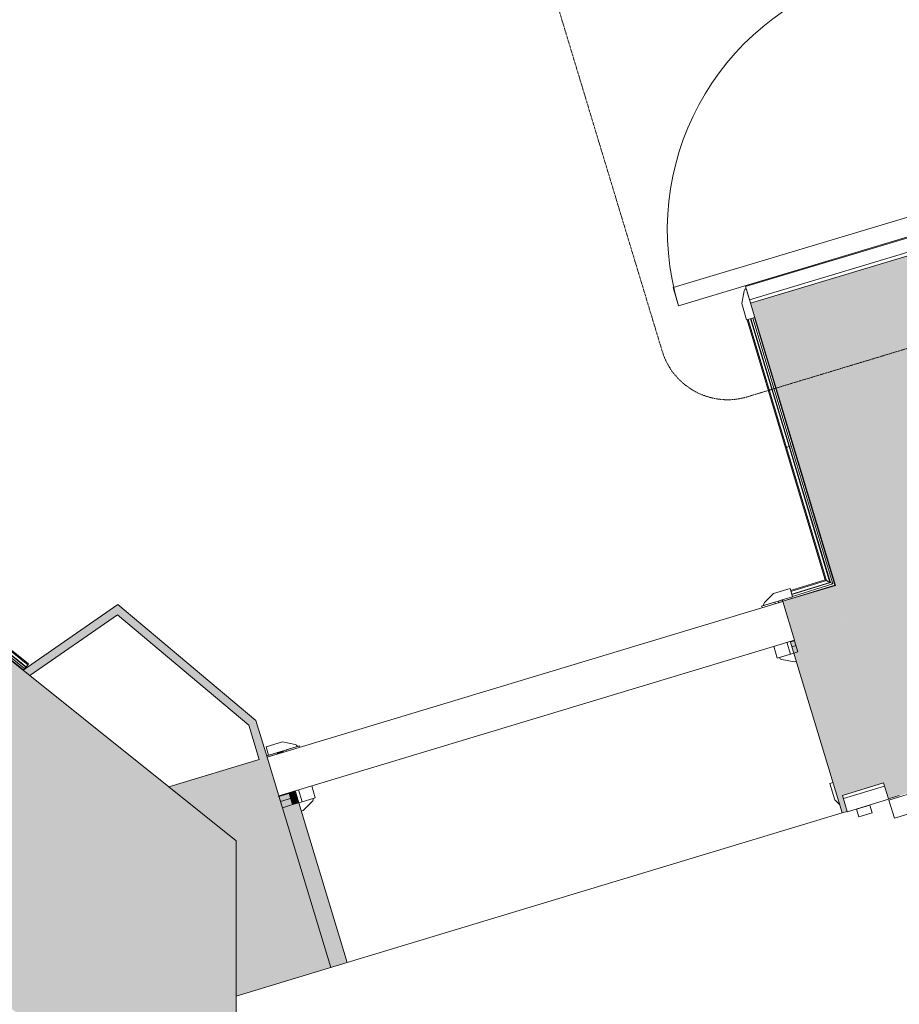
# Model space of a CAD drawing. Header units: millimetres. Extents: x -22631 to 93968, y -17976 to 24175.
# Tile 11 of 19: x -1367 to 674, y -1108 to 1178. Entities that reach past the tile are written whole.
import ezdxf

# ---------------------------------------------------------------- set-up
doc = ezdxf.new("R2010")
doc.units = ezdxf.units.MM
doc.linetypes.add('Hidden2', pattern=[3, 2, -1])
for name, color, linetype, lineweight in [('A-ANNO-SYMB', 150, 'Continuous', 9), ('A-DOOR', 31, 'Continuous', 9), ('A-DOOR-FRAM', 31, 'Continuous', 18), ('A-GLAZ', 151, 'Continuous', 9), ('A-WALL', 113, 'Continuous', 9), ('A-WALL-FNSH', 113, 'Continuous', 18), ('A-WALL-PATT', 111, 'Continuous', 18), ('I-WALL', 2, 'Continuous', 9)]:
    doc.layers.add(name, color=color, linetype=linetype, lineweight=lineweight)

# ---------------------------------------------------------------- blocks, each defined once
blk = doc.blocks.new('DKA_Door_Int_Sgl_RS_6VP_1 - 725 x 2110mm sgl Swing-V1-00_ Ground Intermediate Door Options - Dependent 1')
at = {"layer": 'A-DOOR'}
for p, q in [((-397.5, 70), (-357.5, 70)), ((-397.5, 50), (-397.5, 70)), ((-357.5, 70), (-331.5, 56)), ((343.4, 62.4), (357.5, 70)), ((357.5, 70), (397.5, 70)), ((397.5, 70), (397.5, 62.2)), ((-327.5, 50), (-362.5, 50)), ((-397.5, -70), (-397.5, -50)), ((-362.5, -50), (-327.5, -50)), ((-331.5, -56), (-357.5, -70)), ((-357.5, -70), (-397.5, -70))]:
    blk.add_line(p, q, dxfattribs=at)
at = {"layer": 'A-DOOR', "lineweight": 18}
for p, q in [((276.5, -50), (320.5, -50)), ((276.5, -691), (276.5, -50)), ((320.5, -50), (320.5, -691)), ((320.5, -691), (276.5, -691))]:
    blk.add_line(p, q, dxfattribs=at)
at = {"layer": 'A-DOOR'}
for centre, radius, start, end in [((-335.5, 49), 8.06, 7.125, 60.2551), ((-335.5, -49), 8.06, 299.7449, 352.875), ((-335.5, -49), 8.06, 299.7449, 352.875), ((320.5, -50), 641, 180, 270)]:
    blk.add_arc(centre, radius, start, end, dxfattribs=at)
at = {"layer": 'A-DOOR-FRAM'}
for p, q in [((-354.5, 50), (-322.5, 50)), ((-354.5, -50), (-354.5, 50)), ((-322.5, 50), (-322.5, -50)), ((322.5, 50), (323.6, 50)), ((322.5, -50), (322.5, 50)), ((354.5, 50), (354.5, -50)), ((-322.5, 28), (-303.5, 28)), ((-322.5, -4), (-322.5, 28)), ((-303.5, 28), (-303.5, -4)), ((303.5, 28), (322.5, 28)), ((303.5, -4), (303.5, 28)), ((322.5, 28), (322.5, -4)), ((-303.5, -4), (-322.5, -4)), ((322.5, -4), (303.5, -4)), ((-322.5, -50), (-354.5, -50)), ((323.3, -50), (322.5, -50))]:
    blk.add_line(p, q, dxfattribs=at)
blk = doc.blocks.new('DKA_Door_Int_Dbl_2x1VP_Glazed - 1310 x 2110mm Sgl Swing offset-6792927-00_ Ground Intermediate Door Options - Dependent 1')
at = {"layer": 'A-DOOR', "color": 210, "lineweight": 18}
for p, q in [((-613, 462), (-613, -150)), ((-569, 462), (-613, 462)), ((-569, -150), (-569, 462)), ((569, 462), (569, -150)), ((613, 462), (569, 462)), ((613, -150), (613, 462)), ((-613, -150), (-569, -150)), ((569, -150), (613, -150))]:
    blk.add_line(p, q, dxfattribs=at)
at = {"layer": 'A-DOOR', "color": 6}
for p, q in [((-650, 320), (-690, 320)), ((-690, 320), (-690, 300)), ((-624, 306), (-650, 320)), ((650, 320), (624, 306)), ((690, 320), (650, 320)), ((690, 300), (690, 320)), ((-655, 300), (-620, 300)), ((-647, 300), (-647, -300)), ((620, 300), (655, 300)), ((647, 300), (647, -300)), ((-690, -300), (-690, -320)), ((-620, -300), (-655, -300)), ((-650, -320), (-624, -306)), ((655, -300), (620, -300)), ((624, -306), (650, -320)), ((690, -320), (690, -300)), ((-690, -320), (-650, -320)), ((650, -320), (690, -320))]:
    blk.add_line(p, q, dxfattribs=at)
for centre, radius, start, end in [((-613, -150), 612, 360, 90), ((613, -150), 612, 90, 180), ((-628, 299), 8.06, 7.125, 60.2551), ((-628, 299), 8.06, 7.125, 60.2551), ((628, 299), 8.06, 119.7449, 172.875), ((628, 299), 8.06, 119.7449, 172.875), ((-628, -299), 8.06, 299.7449, 352.875), ((-628, -299), 8.06, 299.7449, 352.875), ((628, -299), 8.06, 187.125, 240.2551), ((628, -299), 8.06, 187.125, 240.2551)]:
    blk.add_arc(centre, radius, start, end, dxfattribs=at)
at = {"layer": 'A-DOOR-FRAM', "color": 210}
for p, q in [((-615, 300), (-647, 300)), ((-647, 300), (-647, -300)), ((-615, -300), (-615, 300)), ((647, 300), (615, 300)), ((615, 300), (615, -300)), ((647, -300), (647, 300)), ((-596, -196), (-615, -196)), ((-615, -196), (-615, -228)), ((-596, -228), (-596, -196)), ((596, -196), (596, -228)), ((615, -196), (596, -196)), ((615, -228), (615, -196)), ((-615, -228), (-596, -228)), ((596, -228), (615, -228)), ((-647, -300), (-615, -300)), ((615, -300), (647, -300))]:
    blk.add_line(p, q, dxfattribs=at)
blk = doc.blocks.new('Internal Window - Internal Window-4972287-00_ Ground Intermediate Door Options - Dependent 1')
at = {"layer": 'A-GLAZ'}
for p, q in [((-625, 255), (625, 255)), ((-625, 161.2), (-625, 255)), ((625, 255), (625, 161.2)), ((625, 161.2), (-625, 161.2))]:
    blk.add_line(p, q, dxfattribs=at)
blk = doc.blocks.new('Basic Wall _ Int - Existing Skirting - ___-4246581-00_ Ground Intermediate Door Options - Dependent 1')
at = {"layer": 'I-WALL'}
for p, q in [((409.6, 184.3), (320.3, 481.1)), ((322.6, 481.8), (411.9, 185)), ((417.9, 186.8), (328.7, 483.7)), ((418.6, 187), (329.4, 483.9)), ((333.8, 485.2), (423, 188.3)), ((426.8, 189.5), (337.6, 486.3))]:
    blk.add_line(p, q, dxfattribs=at)
blk = doc.blocks.new('Basic Wall _ Int - Existing Skirting - ___-4246645-00_ Ground Intermediate Door Options - Dependent 1')
at = {"layer": 'I-WALL'}
for p, q in [((403.4, -171.7), (524.2, -134.7)), ((421.4, -147.4), (501.8, -122.7)), ((504.8, -124.3), (422.1, -149.6)), ((423.9, -155.7), (512.7, -128.5)), ((424.1, -156.4), (513.6, -129)), ((519.3, -132), (425.4, -160.8)), ((501.8, -122.7), (504.8, -124.3)), ((512.7, -128.5), (513.6, -129)), ((513.6, -129), (519.3, -132)), ((403.4, -171.7), (402.5, -168.8))]:
    blk.add_line(p, q, dxfattribs=at)
at = {"layer": 'I-WALL', "flags": 128}
blk.add_lwpolyline([(504.8, -124.3), (505.2, -124.5), (506.3, -125.1), (508, -126), (510.2, -127.2), (512.7, -128.5)], dxfattribs=at)
blk = doc.blocks.new('Basic Wall _ Int - Existing Skirting - ___-4246729-00_ Ground Intermediate Door Options - Dependent 1')
at = {"layer": 'I-WALL'}
for p, q in [((-2571.8, 660.9), (-2571.3, 663.5)), ((-2571.3, 663.5), (-1347.1, -317.6)), ((-2575.4, 643.7), (-1358.3, -331.6)), ((-2574.5, 648.1), (-2573.4, 653.1)), ((-1355.8, -328.5), (-2574.5, 648.1)), ((-2573.4, 653.1), (-2573.3, 653.9)), ((-2573.4, 653.1), (-1353, -325)), ((-2573.3, 653.9), (-1352.5, -324.4)), ((-1348.6, -319.5), (-2571.8, 660.9)), ((-1352.5, -324.4), (-1348.6, -319.5)), ((-1347.1, -317.6), (-1348.6, -319.5)), ((-1355.8, -328.5), (-1358.3, -331.6)), ((-1353, -325), (-1355.8, -328.5)), ((-1352.5, -324.4), (-1353, -325))]:
    blk.add_line(p, q, dxfattribs=at)
at = {"layer": 'I-WALL', "flags": 128}
blk.add_lwpolyline([(-2573.3, 653.9), (-2572.8, 656.1), (-2572.4, 658.1), (-2572.1, 659.5), (-2571.9, 660.5), (-2571.8, 660.9), (-2571.8, 660.9)], dxfattribs=at)
blk = doc.blocks.new('Basic Wall _ Int - Existing Skirting - ___-4549477-00_ Ground Intermediate Door Options - Dependent 1')
at = {"layer": 'I-WALL'}
for p, q in [((409.6, 184.3), (411.9, 185)), ((501.8, -122.7), (409.6, 184.3)), ((412.2, 185.1), (411.9, 185)), ((411.9, 185), (504.8, -124.3)), ((413, 185.3), (412.2, 185.1)), ((414.3, 185.7), (413, 185.3)), ((416, 186.2), (414.3, 185.7)), ((417.9, 186.8), (416, 186.2)), ((417.9, 186.8), (418.7, 187)), ((512.7, -128.5), (417.9, 186.8)), ((418.6, 187), (423, 188.3)), ((513.6, -129), (418.6, 187)), ((519.3, -132), (423, 188.3)), ((524.2, -134.7), (426.8, 189.5)), ((504.8, -124.3), (501.8, -122.7)), ((513.6, -129), (512.7, -128.5)), ((519.3, -132), (513.6, -129))]:
    blk.add_line(p, q, dxfattribs=at)
at = {"layer": 'I-WALL', "flags": 128}
blk.add_lwpolyline([(512.7, -128.5), (510.2, -127.2), (508, -126), (506.3, -125.1), (505.2, -124.5), (504.8, -124.3)], dxfattribs=at)
blk = doc.blocks.new('Int - Opening - DKA - Lined - 1200 x 2110mm 2-5415662-00_ Ground Intermediate Door Options - Dependent 1')
at = {"layer": 'A-DOOR', "lineweight": 18}
for p, q in [((-595, 83), (-635, 83)), ((-635, 83), (-635, 63)), ((-569, 69), (-595, 83)), ((595, 83), (569, 69)), ((635, 83), (595, 83)), ((635, 63), (635, 83)), ((-600, 63), (-565, 63)), ((-560, 63), (-592, 63)), ((-592, 63), (-592, 59.4)), ((-560, 59.4), (-560, 63)), ((560, 63), (560, 59.4)), ((592, 63), (560, 63)), ((565, 63), (600, 63)), ((592, 59.4), (592, 63)), ((610, 63), (635, 63)), ((-592, -34.4), (-592, -63)), ((-560, -63), (-560, -34.4)), ((560, -34.4), (560, -63)), ((592, -63), (592, -34.4)), ((-592, -63), (-560, -63)), ((560, -63), (592, -63))]:
    blk.add_line(p, q, dxfattribs=at)
at = {"layer": 'A-DOOR'}
for p, q in [((-565, -63), (-600, -63)), ((600, -63), (565, -63)), ((-600, -83), (-595, -83)), ((-595, -83), (-569, -69)), ((569, -69), (595, -83)), ((595, -83), (600, -83))]:
    blk.add_line(p, q, dxfattribs=at)
at = {"layer": 'A-DOOR', "lineweight": 18}
for centre, start, end in [((-573, 62), 7.125, 60.2551), ((573, 62), 119.7449, 172.875)]:
    blk.add_arc(centre, 8.06, start, end, dxfattribs=at)
at = {"layer": 'A-DOOR'}
for centre, start, end in [((-573, -62), 299.7449, 352.875), ((573, -62), 187.125, 240.2551)]:
    blk.add_arc(centre, 8.06, start, end, dxfattribs=at)

msp = doc.modelspace()

# ---------------------------------------------------------------- hatches: boundary and pattern name
at = {"layer": 'A-WALL-PATT', "lineweight": 9}
h = msp.add_hatch(color=8, dxfattribs=at)
h.paths.add_polyline_path([(597.6, -375.4), (598.5, -375.2), (499.9, -49.1), (1073.9, 124.5), (903.1, 692.8), (328.5, 520.1), (569.6, -282.1)])
h.paths.add_polyline_path([(-48.5, 1774.7), (526.1, 1947.4), (354.7, 2517.8), (-271.8, 2517.8)])
for points in [[(-865.4, -1535.3), (-865.4, -727.9), (-2314.1, 433), (-3069.7, 231.3), (-990.5, -1435)], [(673.6, -623.4), (2224.2, -154.4), (2050.5, 419.9), (499.9, -49.1), (620.2, -446.8)], [(-1343.7, -344.6), (-1124.4, -192.4), (-1139.5, -179.7), (-1359.2, -332.2)], [(-809, -482.1), (-819.1, -448.8), (-1124.4, -192.4), (-1140.6, -203.6), (-835.7, -459.7)], [(-663.8, -1027.9), (-645.6, -1022.4), (-809, -482.1), (-835.7, -459.7), (-739.9, -776.2)], [(-622, -1015.2), (-607.7, -1010.9), (-719.9, -639.9), (-734.3, -644.2), (-694.3, -776.2)]]:
    msp.add_hatch(color=8, dxfattribs=at).paths.add_polyline_path(points)
h = msp.add_hatch(color=8, dxfattribs=at)
h.paths.add_polyline_path([(-865.4, -1088.8), (-663.8, -1027.9), (-811.5, -539.7), (-1021.2, -603.1), (-865.4, -727.9), (-865.4, -776.2)])
h.paths.add_polyline_path([(-645.6, -1022.4), (-622, -1015.2), (-742.5, -616.8), (-766.1, -624), (-720.1, -776.2)])
h.paths.add_polyline_path([(540.9, -663.5), (552.9, -659.9), (541.5, -622.7), (637.1, -593.5), (648.6, -631), (673.6, -623.4), (598.5, -375.2), (597.6, -375.4), (525.5, -135.4), (403.2, -172.3), (430.3, -262.1), (420.4, -265.1), (475.4, -446.8)])
at = {"layer": 'I-WALL'}
h = msp.add_hatch(color=8, dxfattribs=at)
h.paths.add_polyline_path([(-793.3, -534.2), (-769.7, -527.1), (-770.7, -523.6), (-794.3, -530.7)])
h.paths.add_polyline_path([(393.3, -175.3), (402.8, -172.3), (401.8, -169), (392.4, -172.3)])
h = msp.add_hatch(color=8, dxfattribs=at)
h.paths.add_polyline_path([(-765.7, -625.5), (-742.1, -618.4), (-742.5, -616.8), (-766.1, -624)])
h.paths.add_polyline_path([(420.9, -266.6), (430.3, -263.3), (430, -262.2), (420.4, -265.1)])
h = msp.add_hatch(color=8, dxfattribs=at)
h.paths.add_polyline_path([(-762.2, -637), (-738.6, -629.8), (-742.1, -618.4), (-765.7, -625.5)])
h.paths.add_polyline_path([(424.4, -278.1), (434, -275.2), (430.3, -263.8), (420.9, -266.6)])
h = msp.add_hatch(color=8, dxfattribs=at)
h.paths.add_polyline_path([(-757.9, -651.3), (-734.3, -644.2), (-738.6, -629.8), (-762.2, -637)])
h.paths.add_polyline_path([(428.7, -292.5), (438.3, -289.6), (434, -275.2), (424.4, -278.1), (425.6, -282.1)])
for points in [[(-769.7, -527.1), (-755.3, -522.7), (-756.4, -519.3), (-770.7, -523.6)], [(-742.1, -618.4), (-727.7, -614), (-728.2, -612.5), (-742.5, -616.8)], [(-738.6, -629.8), (-724.2, -625.5), (-727.7, -614), (-742.1, -618.4), (-740.4, -624)], [(-734.3, -644.2), (-719.9, -639.9), (-724.2, -625.5), (-738.6, -629.8)]]:
    msp.add_hatch(color=8, dxfattribs=at).paths.add_polyline_path(points)

# ---------------------------------------------------------------- linework, layer by layer
at = {"layer": 'A-ANNO-SYMB', "linetype": 'Hidden2'}
for p, q in [((123.4, 408.5), (-296.6, 1796.6)), ((992.6, 505.5), (321.3, 302.5))]:
    msp.add_line(p, q, dxfattribs=at)
msp.add_arc((275.4, 454.4), 158.8, 196.8348, 286.8259, dxfattribs=at)
at = {"layer": 'A-WALL', "color": 7, "lineweight": 18}
for p, q in [((903.1, 692.8), (328.5, 520.1)), ((-1021.2, -603.1), (-2575.6, 642.6)), ((328.5, 520.1), (525.5, -135.4)), ((525.5, -135.4), (403.2, -172.3)), ((-1139.5, -179.7), (-1359.2, -332.2)), ((-819.1, -448.8), (-1139.5, -179.7)), ((-1343.7, -344.6), (-1140.6, -203.6)), ((-1140.6, -203.6), (-835.7, -459.7)), ((420.4, -265.1), (540.9, -663.5)), ((420.9, -266.6), (430.5, -263.7)), ((430.5, -263.7), (430, -262.2)), ((-793.3, -534.2), (-819.1, -448.8)), ((-835.7, -459.7), (-811.5, -539.7)), ((-811.5, -539.7), (-1021.2, -603.1)), ((541.5, -622.7), (637.1, -593.5)), ((637.1, -593.5), (648.6, -631)), ((-727.7, -614), (-765.7, -625.5)), ((-727.7, -614), (-728.2, -612.5)), ((-765.7, -625.5), (-757.9, -651.3)), ((-734.3, -644.2), (-742.1, -618.4)), ((-734.3, -644.2), (-719.9, -639.9)), ((-607.7, -1010.9), (-719.9, -639.9)), ((552.9, -659.9), (541.5, -622.7)), ((648.6, -631), (673.6, -623.4)), ((540.9, -663.5), (552.9, -659.9)), ((-865.4, -1088.8), (-607.7, -1010.9)), ((-865.4, -1799), (-865.4, -1088.8))]:
    msp.add_line(p, q, dxfattribs=at)
at = {"layer": 'A-WALL'}
for p, q in [((424.4, -278.1), (434, -275.2)), ((-865.4, -727.9), (-1021.2, -603.1)), ((-742.1, -618.4), (-742.5, -616.8)), ((-766.1, -624), (-645.6, -1022.4)), ((-724.2, -625.5), (-762.2, -637)), ((-865.4, -1088.8), (-865.4, -727.9))]:
    msp.add_line(p, q, dxfattribs=at)
at = {"layer": 'A-WALL-FNSH', "color": 250, "lineweight": 9}
for p, q in [((401.8, -169), (392.2, -171.9)), ((392.2, -171.9), (393.3, -175.3)), ((402.9, -172.4), (401.8, -169)), ((438.3, -289.6), (430.5, -263.7)), ((428.7, -292.5), (438.3, -289.6)), ((-756.4, -519.3), (-794.3, -530.7)), ((-755.3, -522.7), (-756.4, -519.3)), ((-719.9, -639.9), (-727.7, -614)), ((-757.9, -651.3), (-734.3, -644.2))]:
    msp.add_line(p, q, dxfattribs=at)
at = {"layer": 'I-WALL'}
for p, q in [((427.8, 189.7), (426.8, 189.5)), ((427.8, 189.7), (426.8, 189.5)), ((540.9, -663.5), (-607.7, -1010.9))]:
    msp.add_line(p, q, dxfattribs=at)

# ---------------------------------------------------------------- block references
at = {"layer": 'A-DOOR', "color": 6, "rotation": 106.7256112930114}
msp.add_blockref('DKA_Door_Int_Dbl_2x1VP_Glazed - 1310 x 2110mm Sgl Swing offset-6792927-00_ Ground Intermediate Door Options - Dependent 1', (427.3, 1233.8), dxfattribs=at)
at = {"layer": 'A-DOOR'}
for name, p, rotation in [('Int - Opening - DKA - Lined - 1200 x 2110mm 2-5415662-00_ Ground Intermediate Door Options - Dependent 1', (-163.8, -405.9), 16.82684045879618), ('DKA_Door_Int_Sgl_RS_6VP_1 - 725 x 2110mm sgl Swing-V1-00_ Ground Intermediate Door Options - Dependent 1', (695.4, -954.7), 107.0195812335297)]:
    msp.add_blockref(name, p, dxfattribs=dict(at, rotation=rotation))
at = {"layer": 'A-GLAZ', "rotation": 16.82684045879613}
msp.add_blockref('Internal Window - Internal Window-4972287-00_ Ground Intermediate Door Options - Dependent 1', (-121.2, -597.4), dxfattribs=at)
at = {"layer": 'I-WALL'}
for name in ['Basic Wall _ Int - Existing Skirting - ___-4246729-00_ Ground Intermediate Door Options - Dependent 1', 'Basic Wall _ Int - Existing Skirting - ___-4246581-00_ Ground Intermediate Door Options - Dependent 1', 'Basic Wall _ Int - Existing Skirting - ___-4549477-00_ Ground Intermediate Door Options - Dependent 1', 'Basic Wall _ Int - Existing Skirting - ___-4246645-00_ Ground Intermediate Door Options - Dependent 1']:
    msp.add_blockref(name, (0, 0), dxfattribs=at)

doc.saveas('drawing.dxf')
